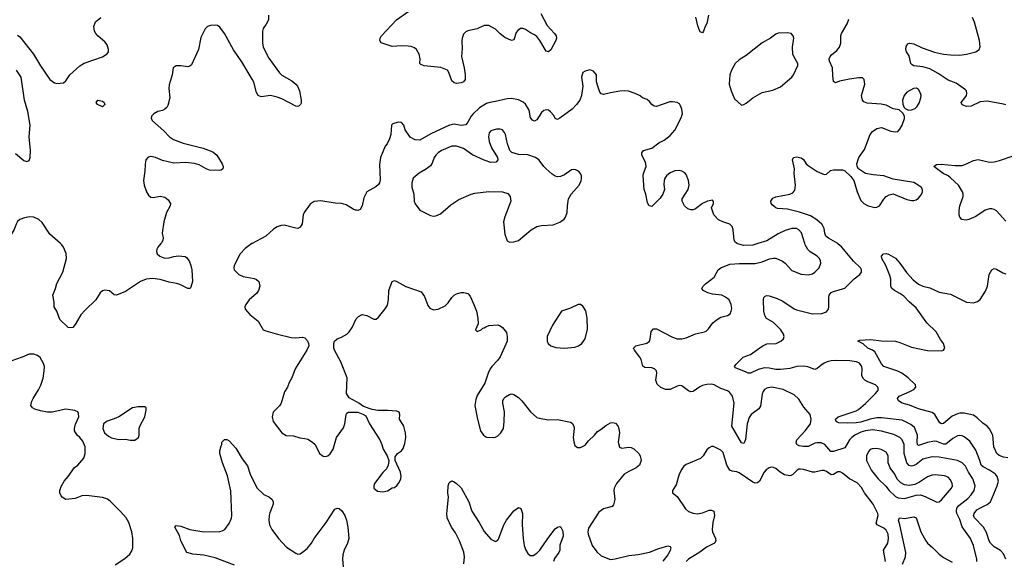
# Model space of a CAD drawing. Header units: inches. Extents: x 1834610 to 2027685, y 642842 to 774116.
# Tile 55 of 256: x 1877068 to 1885638, y 667241 to 671950. Entities that reach past the tile are written whole.
import ezdxf

# ---------------------------------------------------------------- set-up
doc = ezdxf.new("R2010")
doc.units = ezdxf.units.IN
doc.header["$MEASUREMENT"] = 0
for name, color, linetype in [('B8676', 7, 'Continuous'), ('B8677', 7, 'Continuous'), ('B8686', 7, 'Continuous'), ('B8687', 7, 'Continuous')]:
    doc.layers.add(name, color=color, linetype=linetype)

msp = doc.modelspace()

# ---------------------------------------------------------------- linework, layer by layer
at = {"layer": 'B8676', "color": 5}
for points, elevation in [([(1878296.3, 670000), (1878270.6, 669970), (1878261.6, 669950), (1878259.1, 669930), (1878264, 669910), (1878286.8, 669890), (1878330, 669874), (1878370, 669874.4), (1878410, 669888), (1878450, 669894), (1878507.1, 669887.1), (1878518.5, 669878.5), (1878542.8, 669850), (1878558.8, 669810), (1878566.8, 669770), (1878570.8, 669670), (1878558.8, 669621.2), (1878551, 669609), (1878530, 669609.4), (1878462.8, 669642.8), (1878432.7, 669652.7), (1878370, 669662.5), (1878290, 669687.8), (1878224.3, 669695.7), (1878170, 669688.6), (1878119.1, 669670), (1877990, 669582.4), (1877910, 669549.4), (1877890, 669554), (1877849.3, 669589.3), (1877810, 669594), (1877790, 669589.2), (1877768.8, 669571.2), (1877731.3, 669508.7), (1877638.9, 669421.1), (1877601.1, 669378.9), (1877550, 669294), (1877530, 669268.7), (1877510, 669265.2), (1877490, 669269.3), (1877418, 669338), (1877392, 669412), (1877369.3, 669450), (1877369.1, 669489.1), (1877357.2, 669550), (1877380.7, 669610), (1877390, 669651), (1877443.6, 669750), (1877474, 669870), (1877472.2, 669912.2), (1877449.8, 669969.8), (1877434.3, 669990), (1877422.8, 670000)], 440), ([(1879088.2, 670000), (1879030, 669956.3), (1878987.2, 669910), (1878934.9, 669810), (1878930.6, 669790), (1878934.8, 669770), (1878974.8, 669730), (1879012.1, 669712.1), (1879110, 669696.3), (1879130, 669687.3), (1879150.6, 669670), (1879159.3, 669630), (1879146.4, 669590), (1879130, 669564.5), (1879064.4, 669510), (1879034.9, 669470), (1879026.4, 669450), (1879030.6, 669430), (1879050, 669404), (1879070, 669382.8), (1879144.1, 669324.1), (1879186.8, 669250), (1879210, 669239.1), (1879312, 669210), (1879430, 669183), (1879470, 669178), (1879530, 669184), (1879550, 669178.8), (1879573.4, 669153.4), (1879582.8, 669130), (1879584, 669110), (1879567.7, 669070), (1879467, 668910), (1879435.8, 668830), (1879412.4, 668790), (1879399.5, 668750), (1879372.7, 668707.3), (1879344.4, 668610), (1879330, 668586), (1879274, 668530), (1879266, 668490), (1879273, 668450), (1879350, 668350.8), (1879388.5, 668328.5), (1879450, 668326), (1879507.6, 668307.6), (1879550, 668303.2), (1879575, 668295), (1879615.5, 668270), (1879639.1, 668250), (1879678, 668170), (1879708.1, 668148.1), (1879730, 668144.9), (1879750, 668150.7), (1879770, 668167.7), (1879796.2, 668210), (1879824.5, 668310), (1879886.2, 668393.8), (1879897.6, 668430), (1879909.1, 668510.9), (1879916.4, 668523.6), (1879930, 668531.3), (1880000, 668531)], 460), ([(1880000, 668620.2), (1879935.1, 668655.1), (1879912.7, 668692.7), (1879918, 668830), (1879863.7, 668970), (1879808.7, 669070), (1879802, 669090), (1879802, 669130), (1879808.7, 669150), (1879830, 669171.3), (1879870, 669186), (1879915.3, 669210), (1879935.3, 669230), (1879962, 669270), (1879996.5, 669343.5), (1880000, 669346.9)], 460), ([(1877898.3, 667201.7), (1877983.9, 667256.1), (1878025.6, 667294.4), (1878041.6, 667318.4), (1878053.6, 667350), (1878053.3, 667430), (1878044.7, 667490), (1878018.7, 667570), (1877994, 667610), (1877946.1, 667666.1), (1877856.3, 667756.3), (1877832.9, 667772.9), (1877790, 667786.9), (1877650, 667806), (1877610, 667801.1), (1877550, 667778.7), (1877470, 667769.4), (1877439, 667790), (1877430, 667802), (1877418, 667830), (1877418, 667850), (1877430, 667884.7), (1877456, 667930), (1877489.2, 667970), (1877544, 668050), (1877573.2, 668070), (1877625.2, 668130), (1877637.2, 668170), (1877637.2, 668230), (1877618, 668278), (1877591.7, 668311.7), (1877569.2, 668330), (1877545.2, 668370), (1877544, 668390), (1877552.9, 668427.1), (1877584, 668490), (1877580.4, 668520.4), (1877574, 668534), (1877546.6, 668546.6), (1877470, 668557.6), (1877350, 668531.8), (1877310, 668531.6), (1877250, 668541.6), (1877198.9, 668558.9), (1877179, 668570), (1877164, 668590), (1877172.9, 668627.1), (1877184, 668650), (1877232.9, 668727.1), (1877252.7, 668767.3), (1877271.1, 668828.9), (1877282.3, 668890), (1877282.6, 668930), (1877275.1, 668955.1), (1877247, 669007), (1877223.9, 669023.9), (1877190, 669036.9), (1877150, 669035.8), (1877090, 669009.6), (1876990, 668976.9)], 460), ([(1878937.4, 667197.4), (1878770, 667263.5), (1878670, 667285.3), (1878573.8, 667293.8), (1878522, 667310), (1878469.6, 667409.6), (1878458, 667458), (1878419, 667530), (1878430, 667544.7), (1878470, 667537.1), (1878548.8, 667508.8), (1878670, 667490.3), (1878810, 667493.1), (1878830, 667496.5), (1878854.5, 667510), (1878890, 667560.5), (1878911.5, 667608.5), (1878913.1, 667630), (1878905.5, 667845.5), (1878875.8, 667975.8), (1878832.3, 668090), (1878809.3, 668170), (1878810, 668194), (1878821.2, 668238.8), (1878828, 668250), (1878828, 668270), (1878850, 668294), (1878870, 668294), (1878890, 668282), (1878950, 668218), (1879005.1, 668125.1), (1879050, 668062.8), (1879075.3, 667990), (1879132.9, 667872.9), (1879193.4, 667813.4), (1879241, 667790), (1879266.8, 667770), (1879274, 667750), (1879273.4, 667730), (1879244.4, 667655.6), (1879238.9, 667630), (1879235.6, 667590), (1879242.3, 667550), (1879262.6, 667510), (1879321.5, 667430), (1879390, 667356), (1879470, 667303.8), (1879490, 667295.5), (1879510, 667298), (1879530, 667310.6), (1879570, 667344.9), (1879607.6, 667390), (1879631.6, 667430), (1879735.6, 667570), (1879810, 667686), (1879830, 667694.8), (1879850, 667690.8), (1879872.3, 667672.3), (1879898, 667630), (1879912.7, 667590), (1879924.4, 667530), (1879933, 667430), (1879920.5, 667390), (1879891.7, 667328.3), (1879881.3, 667290), (1879877, 667250), (1879883.8, 667183.8)], 440)]:
    msp.add_lwpolyline(points, dxfattribs=dict(at, elevation=elevation))
at = {"layer": 'B8676', "color": 5, "elevation": 460}
msp.add_lwpolyline([(1878098.6, 668578.6), (1878050, 668569.4), (1877930, 668492), (1877890, 668472), (1877828.2, 668451.8), (1877796, 668430), (1877790.7, 668390), (1877807.3, 668350), (1877842, 668322), (1877867.9, 668307.9), (1877930, 668294), (1877990, 668294.8), (1878030, 668286.8), (1878070, 668286), (1878102, 668310), (1878108.9, 668331.1), (1878109.1, 668389.1), (1878114, 668410), (1878157.2, 668490), (1878168.7, 668550), (1878168, 668570), (1878156.5, 668576.5)], close=True, dxfattribs=at)
at = {"layer": 'B8677', "color": 5}
for points, elevation in [([(1877050, 671816), (1877070, 671801), (1877188.2, 671650), (1877249.2, 671549.2), (1877330.5, 671430), (1877370, 671400.5), (1877390, 671395.5), (1877450, 671400.7), (1877470, 671417.3), (1877504, 671470), (1877590, 671549.2), (1877630, 671571), (1877790, 671625.3), (1877830, 671653.4), (1877839.7, 671670), (1877842, 671690), (1877828.2, 671730), (1877810, 671756.9), (1877750, 671806.6), (1877729.7, 671830), (1877717.7, 671850), (1877712.6, 671890), (1877728.4, 671931.6), (1877774.5, 671970)], 440), ([(1879233.4, 671990), (1879232.7, 671950), (1879214.4, 671910), (1879187.8, 671872.2), (1879180.3, 671850), (1879180.2, 671750), (1879188.1, 671710), (1879236.1, 671616.1), (1879328.2, 671488.2), (1879350, 671468.4), (1879437.3, 671417.3), (1879471, 671390), (1879486.8, 671370), (1879502.8, 671330), (1879518.8, 671250), (1879517.3, 671222.7), (1879511.3, 671210), (1879499.8, 671200.2), (1879490, 671194), (1879470, 671197.2), (1879350, 671259.5), (1879310, 671274.5), (1879250, 671289.3), (1879170, 671279.3), (1879144, 671290), (1879130, 671315.3), (1879104.9, 671404.9), (1879091.8, 671431.8), (1879002, 671582), (1878930, 671687.6), (1878851.2, 671830), (1878810, 671883.7), (1878790, 671898.4), (1878770, 671902.9), (1878730, 671900.7), (1878702.8, 671890), (1878682, 671870), (1878644.4, 671795.6), (1878623.6, 671690), (1878564.2, 671555.8), (1878550, 671544.5), (1878530, 671540.7), (1878470, 671549.7), (1878430.3, 671549.7), (1878404.9, 671530), (1878394.9, 671470), (1878370, 671382), (1878366.4, 671350), (1878373.8, 671270), (1878358.4, 671201.6), (1878350, 671186.6), (1878330, 671169.5), (1878310, 671159.6), (1878270, 671149.6), (1878234.8, 671130), (1878214.8, 671110), (1878210.8, 671090), (1878224, 671070), (1878322.8, 670982.8), (1878370.5, 670930), (1878405.7, 670905.7), (1878490, 670873.2), (1878666, 670830), (1878750, 670800.5), (1878784, 670770), (1878830, 670696), (1878838, 670670), (1878836.3, 670650), (1878822, 670638), (1878810, 670635.1), (1878719.6, 670639.6), (1878690, 670649.6), (1878630, 670685.4), (1878590, 670697.2), (1878510, 670705.1), (1878410, 670699.2), (1878310, 670723.1), (1878250, 670749.6), (1878210, 670757.6), (1878186, 670754), (1878167.2, 670730), (1878159.6, 670690), (1878158.2, 670630), (1878146.9, 670550), (1878150.3, 670510), (1878170.3, 670450.3), (1878190, 670422), (1878210, 670405.5), (1878230, 670401.6), (1878290, 670412.2), (1878330, 670403.8), (1878361.3, 670381.3), (1878380.5, 670350), (1878378.4, 670330), (1878346.7, 670270), (1878322.4, 670190), (1878308.2, 670090), (1878316.3, 670050), (1878314, 670030), (1878304.9, 670010), (1878296.3, 670000)], 440), ([(1877030, 670784.9), (1877104.5, 670724.5), (1877130, 670716), (1877150, 670722.8), (1877158, 670750), (1877160.7, 670810), (1877151.6, 670930), (1877157.6, 671030), (1877138.3, 671150), (1877109.7, 671250), (1877079.5, 671450), (1877040.7, 671510)], 440), ([(1880000, 670290.7), (1879990, 670292), (1879970, 670299.5), (1879910, 670337.6), (1879870, 670349.7), (1879812.7, 670352.7), (1879688.2, 670371.8), (1879630, 670365.2), (1879597.5, 670342.5), (1879544, 670270), (1879536.3, 670250), (1879528, 670172), (1879510, 670144), (1879490, 670132.7), (1879470, 670134.5), (1879370, 670158.9), (1879343.4, 670156.6), (1879310, 670145.6), (1879275.8, 670124.2), (1879210, 670064.5), (1879090, 670001.3), (1879088.2, 670000)], 460), ([(1877422.8, 670000), (1877330, 670080.5), (1877262.4, 670182.4), (1877234, 670210), (1877190, 670229.7), (1877152.5, 670232.5), (1877110, 670225.6), (1877070, 670208.8), (1877050, 670191.6), (1877037.6, 670170), (1877018.6, 670121.4), (1876975.9, 670050), (1876951.4, 670000)], 440)]:
    msp.add_lwpolyline(points, dxfattribs=dict(at, elevation=elevation))
at = {"layer": 'B8677', "color": 5, "elevation": 420}
msp.add_lwpolyline([(1877790, 671189.8), (1877746, 671210), (1877734.5, 671230), (1877749.4, 671250), (1877790, 671241.6), (1877803, 671230), (1877810.3, 671210)], close=True, dxfattribs=at)
at = {"layer": 'B8686', "color": 5}
for points, elevation in [([(1885398.7, 667230), (1885398, 667250), (1885370.8, 667370), (1885342.5, 667430), (1885270, 667533.5), (1885250, 667595.4), (1885224.3, 667650), (1885221.6, 667670), (1885225.8, 667694.2), (1885241.3, 667718.7), (1885321.7, 667778.3), (1885350, 667811.3), (1885374.6, 667850), (1885384.4, 667890), (1885365.6, 667950), (1885327.6, 668007.5), (1885300.6, 668060.6), (1885269.9, 668089.9), (1885230, 668111.7), (1885070, 668139.6), (1885010, 668142.3), (1884930, 668120.5), (1884870, 668076.1), (1884850, 668066.5), (1884830, 668062), (1884810, 668067.7), (1884790, 668091.2), (1884767, 668170), (1884767.8, 668250), (1884750, 668290.9), (1884729.3, 668309.3), (1884676.7, 668336.7), (1884570, 668365.4), (1884490, 668377.1), (1884430, 668369.9), (1884390, 668356.5), (1884338.3, 668330), (1884310, 668309.8), (1884290.6, 668289.4), (1884250, 668222), (1884150, 668187.6), (1884129.2, 668189.2), (1884075.6, 668250), (1884043.4, 668263.4), (1884010, 668265.2), (1883990, 668260.6), (1883930, 668232.9), (1883890, 668231.9), (1883850, 668237.4), (1883831.1, 668251.1), (1883826, 668270), (1883830.9, 668290), (1883906, 668370), (1883949.8, 668430), (1883957.6, 668470), (1883948.4, 668510), (1883894.6, 668574.6), (1883850, 668644), (1883810, 668683.1), (1883712, 668730), (1883630, 668747.6), (1883610, 668748.6), (1883570, 668740.5), (1883551.3, 668728.7), (1883538, 668710), (1883531.3, 668688.7), (1883517, 668583), (1883500.2, 668559.8), (1883433.5, 668510), (1883416.2, 668483.8), (1883399.5, 668430), (1883386.7, 668293.3), (1883370, 668259.5), (1883350, 668264.5), (1883265.1, 668410), (1883286.8, 668610), (1883272.8, 668670), (1883245.6, 668705.6), (1883230, 668715.8), (1883170, 668736.5), (1883111.6, 668770), (1883090, 668774.6), (1883050, 668772.4), (1883010, 668762.5), (1882987.8, 668752.2), (1882930, 668711.2), (1882910, 668709.7), (1882890, 668718), (1882830, 668759.7), (1882810, 668763), (1882790, 668758), (1882730, 668728), (1882689.8, 668729.8), (1882647.5, 668747.5), (1882616.4, 668776.4), (1882606, 668810), (1882614.3, 668870), (1882609.6, 668890), (1882592, 668910), (1882570, 668917.4), (1882510, 668919.7), (1882491.3, 668931.3), (1882476, 668990), (1882466.2, 669010), (1882419.6, 669070), (1882409.4, 669090), (1882431.3, 669108.7), (1882527.2, 669132.8), (1882549.6, 669150), (1882556.9, 669170), (1882565.7, 669234.3), (1882584, 669256), (1882610, 669257.6), (1882750, 669183.6), (1882790, 669170.3), (1882830, 669168.9), (1882870, 669180.3), (1882950, 669214.6), (1883029.7, 669230.3), (1883043, 669237), (1883062.8, 669257.2), (1883100.5, 669310), (1883130, 669334), (1883170, 669357.6), (1883230, 669373), (1883251, 669389), (1883261.6, 669410), (1883265.8, 669434.2), (1883261.3, 669470), (1883242.4, 669510), (1883210, 669534.5), (1883179.3, 669550), (1883099.3, 669559.3), (1883057.2, 669570), (1883017.2, 669590), (1883005.2, 669610), (1883016, 669630), (1883036, 669650), (1883113.9, 669706.1), (1883148.8, 669771.2), (1883170, 669788.5), (1883250, 669819.6), (1883333.9, 669826.1), (1883470, 669825.7), (1883530, 669842), (1883593.3, 669866.7), (1883630, 669873.1), (1883648.3, 669871.7), (1883706.9, 669846.9), (1883729.3, 669829.3), (1883790, 669766), (1883870, 669734.6), (1883930, 669727.4), (1883970, 669737.6), (1883990, 669750.5), (1884027, 669790), (1884040.7, 669830), (1884039.6, 669850), (1884029.6, 669870), (1884009.6, 669890), (1883949.1, 669929.1), (1883928.4, 669948.4), (1883903.5, 669990), (1883900.6, 670000)], 460), ([(1885651.8, 667250), (1885630, 667298.7), (1885605.5, 667325.5), (1885550, 667358.6), (1885516.5, 667390), (1885505.2, 667410), (1885482.1, 667482.1), (1885457.4, 667530), (1885377.6, 667610), (1885370.8, 667630), (1885374.6, 667650), (1885399.7, 667680.3), (1885430, 667699.4), (1885490, 667725.8), (1885518, 667750), (1885577.2, 667890), (1885586.6, 667930), (1885576.8, 667970), (1885560.4, 667990), (1885510, 668026.6), (1885453.8, 668053.8), (1885436.4, 668070), (1885426.4, 668110), (1885390, 668200.5), (1885338.6, 668278.6), (1885290, 668316.8), (1885270, 668326.2), (1885250, 668328.6), (1885230, 668323.9), (1885190, 668302.8), (1885130, 668254), (1885110, 668252.1), (1885050, 668276.8), (1885030, 668278), (1884970, 668267.9), (1884890, 668242.2), (1884883.5, 668250), (1884880.6, 668270), (1884883.2, 668330), (1884857.6, 668397.6), (1884825.1, 668425.1), (1884750, 668461.4), (1884570, 668481.7), (1884530, 668481.2), (1884470, 668471.3), (1884390, 668445.1), (1884350, 668439.7), (1884276.4, 668436.4), (1884198.7, 668438.7), (1884183.1, 668443.1), (1884175.1, 668450), (1884169.6, 668470), (1884192, 668490), (1884350, 668542.3), (1884370, 668554.2), (1884430, 668606.9), (1884512.9, 668690), (1884532.3, 668710), (1884543, 668730), (1884536.9, 668750), (1884515.6, 668770), (1884450, 668794.6), (1884423.5, 668810), (1884410, 668823.5), (1884399, 668850), (1884401.8, 668910), (1884397.2, 668930), (1884377.1, 668957.1), (1884350.6, 668970.6), (1884290, 668978.7), (1884170, 668981.4), (1884130, 668977.5), (1884096.3, 668970), (1884070, 668958.2), (1884040.8, 668939.2), (1884010, 668911.2), (1883990, 668902.6), (1883926.9, 668926.9), (1883892.6, 668932.6), (1883831.7, 668928.3), (1883770, 668911.6), (1883690, 668902.9), (1883650, 668903.9), (1883590, 668915.7), (1883550, 668917.2), (1883496.5, 668903.5), (1883430, 668872.3), (1883410, 668872.3), (1883390, 668879.5), (1883298, 668918), (1883289, 668929), (1883303.7, 668950), (1883363.7, 669010), (1883430, 669032.3), (1883530, 669107.4), (1883570, 669125.3), (1883653.2, 669130), (1883694, 669150), (1883715.1, 669170), (1883721.1, 669190), (1883717.3, 669210), (1883692, 669250), (1883630, 669311.2), (1883568.4, 669348.4), (1883552.8, 669372.8), (1883545.4, 669410), (1883542, 669510), (1883546, 669530), (1883558, 669542), (1883570, 669547.3), (1883590, 669545.5), (1883662, 669522), (1883710, 669497.1), (1883810, 669430.4), (1883830, 669422.6), (1883970, 669388.5), (1884050, 669390.5), (1884090, 669404), (1884107, 669430), (1884111.3, 669450), (1884109.7, 669530), (1884114.7, 669550), (1884130, 669572.4), (1884150, 669583.1), (1884249.7, 669610.3), (1884330, 669693.7), (1884379.5, 669730), (1884394, 669750), (1884395.1, 669770), (1884386, 669790), (1884326, 669846), (1884224.8, 669970), (1884190, 669998.8), (1884187.9, 670000)], 440), ([(1883492.3, 670000), (1883450, 669986.3), (1883370, 669982), (1883316.4, 669996.4), (1883311.9, 670000)], 460), ([(1885670, 668133.7), (1885630, 668139.7), (1885593, 668153), (1885573.6, 668170), (1885548.1, 668230), (1885536.8, 668330), (1885510, 668387.6), (1885489.8, 668409.8), (1885450, 668435.8), (1885401.8, 668481.8), (1885370, 668504.7), (1885290, 668521.2), (1885250, 668521.8), (1885230, 668517.2), (1885183.9, 668496.1), (1885110, 668434), (1885090, 668428.5), (1885077.4, 668437.4), (1885034.8, 668510), (1885010, 668528.6), (1884890, 668560.3), (1884811.5, 668591.5), (1884749, 668609), (1884716, 668630), (1884707.3, 668650), (1884722, 668670), (1884817, 668710), (1884851.2, 668730), (1884867.8, 668750), (1884865.6, 668770), (1884800.5, 668830), (1884745.1, 668870), (1884710, 668888.2), (1884589, 668929), (1884570, 668953.6), (1884510, 669056.1), (1884490, 669070.9), (1884449.7, 669090), (1884410, 669125.6), (1884362, 669150), (1884382, 669158), (1884474.5, 669165.5), (1884570, 669153.2), (1884690, 669148.4), (1884730, 669137.7), (1884830, 669097.5), (1884970, 669068), (1885093.1, 669066.9), (1885109.6, 669070.4), (1885119.6, 669090), (1885108.3, 669130), (1885083, 669163), (1885043.9, 669230), (1884963.1, 669310), (1884870, 669441.5), (1884813.7, 669490), (1884762.6, 669542.6), (1884730, 669565.6), (1884682.7, 669590), (1884658, 669610), (1884651.8, 669630), (1884649.7, 669690), (1884642.3, 669722.2), (1884607.8, 669807.8), (1884572.7, 669870), (1884569.4, 669890.6), (1884588, 669910), (1884610, 669914), (1884630, 669907.3), (1884690, 669873), (1884730, 669830.4), (1884787.4, 669747.4), (1884844.4, 669684.4), (1884890, 669646.5), (1884930, 669628.1), (1884990, 669613.4), (1885070, 669575.8), (1885170, 669559.6), (1885310, 669490.3), (1885370, 669484.6), (1885404.4, 669495.6), (1885427.6, 669512.4), (1885473.8, 669586.2), (1885491.7, 669630), (1885505.1, 669730), (1885530, 669770.8), (1885550, 669782), (1885570, 669777.1), (1885624.8, 669744.8), (1885650, 669737.1)], 420), ([(1880000, 669346.9), (1880016.5, 669363.5), (1880042, 669378), (1880050, 669381), (1880090, 669374.8), (1880150, 669342), (1880170, 669342), (1880190, 669358), (1880250, 669431), (1880270, 669464.7), (1880276.9, 669510), (1880280.5, 669590), (1880309.6, 669670.4), (1880323.2, 669676.8), (1880330, 669678.8), (1880350.5, 669670.5), (1880430, 669624.9), (1880561, 669581), (1880590, 669538), (1880619.3, 669459.3), (1880638, 669438), (1880670, 669424), (1880710, 669428), (1880770, 669458), (1880796, 669484), (1880830, 669530.7), (1880850, 669550.7), (1880870, 669562.8), (1880910, 669574.8), (1880934.4, 669574.4), (1880970, 669564.7), (1880990, 669542), (1881022, 669470), (1881042.8, 669410), (1881056, 669350), (1881058, 669302), (1881034, 669250), (1881050, 669234), (1881086, 669250), (1881098, 669262), (1881110, 669264.7), (1881124, 669276), (1881150, 669286), (1881231.1, 669291.1), (1881250, 669284.7), (1881271.3, 669270), (1881304.9, 669224.9), (1881311.8, 669191.8), (1881311.4, 669150), (1881250, 669012.3), (1881230, 668983.6), (1881177, 668930), (1881163.1, 668910), (1881144.2, 668870), (1881115.1, 668784.9), (1881050, 668677.2), (1881038.3, 668641.7), (1881030.4, 668590), (1881052.2, 668470), (1881078, 668370), (1881104, 668330), (1881130, 668314), (1881190, 668310.7), (1881210, 668314), (1881230, 668324), (1881256, 668350), (1881278.4, 668390), (1881286, 668450), (1881286.8, 668533.2), (1881272.3, 668610), (1881273.2, 668630), (1881282, 668650), (1881296.5, 668663.5), (1881330, 668684.7), (1881350, 668691), (1881370, 668686), (1881410, 668658.8), (1881438, 668630), (1881513.7, 668533.7), (1881570, 668486), (1881590, 668478.4), (1881670, 668463.8), (1881750, 668466.4), (1881863.4, 668443.4), (1881876.1, 668436.1), (1881890.4, 668410.4), (1881893.4, 668390), (1881884, 668310), (1881890, 668274), (1881900.7, 668240.7), (1881924, 668224), (1881950, 668224), (1881990, 668242.8), (1882018.3, 668281.7), (1882072.3, 668330), (1882098, 668362), (1882130, 668382), (1882170, 668416.3), (1882210, 668438.8), (1882230, 668441), (1882254.4, 668434.4), (1882273.7, 668413.7), (1882284, 668390), (1882288, 668350), (1882278.4, 668270), (1882290, 668226.8), (1882310, 668216.3), (1882370, 668226), (1882390, 668223), (1882412.3, 668212.3), (1882458, 668170), (1882468, 668150), (1882476.3, 668110), (1882461.6, 668070), (1882434.9, 668045.1), (1882370, 668015.6), (1882330, 667991), (1882261.7, 667910), (1882242.6, 667870), (1882240.3, 667850), (1882248.7, 667770), (1882237.2, 667722.8), (1882226, 667710), (1882150, 667688.2), (1882110, 667660.5), (1882019.7, 667520.3), (1882012.6, 667490), (1882016.5, 667470), (1882051.5, 667370), (1882090, 667315.3), (1882130, 667278.7), (1882209.1, 667249.1), (1882250, 667252.6), (1882370, 667281.8), (1882450, 667290.2), (1882550, 667311.1), (1882630, 667344), (1882710, 667368), (1882730, 667361), (1882734.4, 667350), (1882730, 667326.6), (1882710.2, 667290), (1882666.9, 667233.1)], 460), ([(1880000, 668531), (1880010, 668531), (1880055.3, 668515.3), (1880079.8, 668499.8), (1880113, 668430), (1880201.3, 668290), (1880219.5, 668250), (1880230.7, 668210), (1880266, 668150), (1880282, 668110), (1880276, 668070), (1880261.4, 668038.6), (1880230, 668005.2), (1880157.3, 667910), (1880151, 667890), (1880151.3, 667870), (1880183.5, 667843.5), (1880230, 667838.8), (1880270, 667846.8), (1880310, 667871), (1880330, 667876), (1880350, 667891.3), (1880370, 667918), (1880385.2, 667950), (1880389, 667970), (1880381.2, 668010), (1880335.3, 668110), (1880336.4, 668143.6), (1880355.3, 668170), (1880390, 668194.8), (1880404.4, 668215.6), (1880421, 668259), (1880429.6, 668310), (1880426.6, 668350), (1880411.1, 668410), (1880373, 668470), (1880376.3, 668510), (1880371.2, 668530), (1880350, 668540.7), (1880270, 668546), (1880185.4, 668545.4), (1880134.8, 668554.8), (1880060.9, 668580.9), (1880019, 668610), (1880000, 668620.2)], 460), ([(1884603.1, 667230), (1884587.4, 667330), (1884624.2, 667390), (1884629.8, 667430.2), (1884625.9, 667470), (1884610, 667502.8), (1884590, 667522), (1884531.5, 667550), (1884523.9, 667563.9), (1884539.6, 667630), (1884537.8, 667650), (1884498, 667730), (1884419.8, 667830), (1884395.7, 667875.7), (1884356.5, 667916.5), (1884290, 667949.8), (1884230, 667999.8), (1884210, 668010.8), (1884190, 668012.5), (1884150, 667989.7), (1884130, 667986), (1884090, 668015.4), (1884070, 668024.2), (1884050, 668024.5), (1883990, 668007.4), (1883970, 668007.3), (1883890, 668032.1), (1883864.2, 668035.8), (1883850, 668034.3), (1883834.4, 668025.6), (1883794.8, 667985.2), (1883770, 667977.1), (1883726.2, 667986.2), (1883688.2, 668008.2), (1883650, 668041.1), (1883630, 668049.7), (1883610, 668051.5), (1883590, 668046.6), (1883565.3, 668030), (1883546.5, 668010), (1883506.7, 667930), (1883490, 667914.7), (1883470, 667912.2), (1883450, 667920.8), (1883330, 668003.4), (1883310, 668011.6), (1883270, 668016.8), (1883250, 668027.1), (1883224.2, 668070), (1883190, 668179.3), (1883170, 668199.5), (1883107.3, 668232.7), (1883090, 668233.2), (1883070, 668222), (1883050, 668202), (1883017.1, 668150), (1882992.4, 668127.6), (1882870, 668076.4), (1882850, 668061.6), (1882830, 668036.2), (1882807.7, 667990), (1882780.6, 667899.4), (1882750.8, 667850), (1882751.3, 667830), (1882790, 667797.3), (1882862, 667690), (1882890, 667665.3), (1882930.3, 667650.3), (1882966.8, 667646.8), (1883010, 667654.7), (1883070, 667676.5), (1883090, 667678.7), (1883110.3, 667670.3), (1883115.2, 667630), (1883101.6, 667570), (1883094.7, 667510), (1883096.9, 667490), (1883124.7, 667430), (1883127.2, 667410), (1883115.5, 667390), (1883044.6, 667355.4), (1882988.6, 667311.4), (1882890, 667251.1), (1882870, 667229.4)], 480), ([(1880934.8, 667210), (1880940.3, 667270), (1880932.9, 667312.9), (1880896.8, 667410), (1880860.1, 667480.1), (1880825.6, 667530), (1880789.4, 667610.6), (1880786.6, 667650), (1880801.2, 667790), (1880793.2, 667830), (1880797.2, 667890), (1880805.6, 667914.4), (1880814.6, 667925.4), (1880830, 667932), (1880850, 667924.7), (1880870, 667911), (1880910, 667871.3), (1880976.9, 667750), (1881002, 667670), (1881067.9, 667570), (1881110, 667490.4), (1881170, 667426), (1881210, 667404), (1881226.8, 667413.2), (1881234.9, 667425.1), (1881280.9, 667550), (1881303.7, 667590), (1881370, 667670.6), (1881390, 667687.3), (1881410, 667701), (1881430, 667691.3), (1881443, 667650), (1881442.6, 667550), (1881450.3, 667430.3), (1881459.5, 667370), (1881470, 667336), (1881490, 667298.8), (1881510, 667283), (1881536.3, 667283.7), (1881570, 667303), (1881596.2, 667330), (1881664.2, 667430), (1881730, 667514), (1881750, 667531), (1881770, 667536), (1881778, 667530), (1881795.2, 667495.2), (1881797.1, 667450), (1881768.1, 667371.9), (1881768.4, 667330), (1881762, 667310), (1881724.1, 667255.9), (1881713.4, 667230)], 440), ([(1884752.9, 667207.1), (1884777.8, 667270), (1884780.5, 667310), (1884729.9, 667549.9), (1884716.9, 667590), (1884725.2, 667610), (1884770, 667605.2), (1884850, 667620.8), (1884870, 667610.3), (1884912.3, 667490), (1884955.2, 667410), (1884970, 667389.2), (1885016.5, 667350), (1885070, 667294), (1885110, 667263.9), (1885185.4, 667225.4)], 460)]:
    msp.add_lwpolyline(points, dxfattribs=dict(at, elevation=elevation))
at = {"layer": 'B8686', "color": 5, "elevation": 480}
for points in [[(1881930, 669469), (1881863.1, 669436.9), (1881784, 669410), (1881706.7, 669290), (1881659.1, 669190), (1881658.8, 669150), (1881666.8, 669130), (1881691.3, 669110), (1881735.2, 669095.2), (1881810, 669088.2), (1881901.2, 669098.8), (1881931.5, 669108.5), (1881961.2, 669130), (1881990, 669171.3), (1882010, 669254), (1882007, 669350), (1881994.2, 669414.2), (1881970, 669455.3), (1881950, 669468.7)], [(1884530, 668214.6), (1884487.6, 668212.4), (1884470, 668204.7), (1884455.3, 668190), (1884437.4, 668150), (1884439, 668110), (1884481.9, 668021.8), (1884538.9, 667950), (1884606.3, 667886.3), (1884634.9, 667850), (1884690, 667796.9), (1884715.2, 667784.8), (1884770, 667778.3), (1884870, 667808.9), (1884910, 667810.3), (1884950, 667796.1), (1885050, 667747.7), (1885070, 667750.7), (1885090, 667768), (1885179.8, 667870), (1885186, 667890), (1885185.7, 667910), (1885170, 667942.9), (1885150, 667966), (1885117.8, 667977.8), (1885035.9, 667984.1), (1885010, 667982), (1884970, 667968.5), (1884899.8, 667920.2), (1884859.4, 667900.6), (1884810, 667891.1), (1884770, 667898.3), (1884737.1, 667917.1), (1884706.3, 667946.3), (1884685.7, 667990), (1884645, 668045), (1884628.5, 668090), (1884626.9, 668150), (1884610, 668181.6), (1884565.2, 668205.2)]]:
    msp.add_lwpolyline(points, close=True, dxfattribs=at)
at = {"layer": 'B8687', "color": 5}
for points, elevation in [([(1881605, 672005), (1881660, 671900), (1881722.4, 671830), (1881736.4, 671810), (1881740.5, 671790), (1881734.9, 671770), (1881690, 671689), (1881670, 671669.2), (1881650, 671677.2), (1881596.3, 671770), (1881570, 671803.6), (1881550, 671819.7), (1881514.9, 671834.9), (1881470, 671865.6), (1881450, 671873.3), (1881426, 671874), (1881402.5, 671857.5), (1881390, 671838), (1881370, 671775.3), (1881350, 671769.4), (1881290, 671795.1), (1881250, 671826.3), (1881208.4, 671868.4), (1881150, 671900.5), (1881110, 671899.6), (1881050, 671869.6), (1880970, 671852), (1880950, 671843.7), (1880930, 671824), (1880919.3, 671790), (1880917.5, 671762.5), (1880919.2, 671699.2), (1880912.9, 671630), (1880937.4, 671530), (1880946, 671470), (1880944, 671430), (1880930.4, 671409.6), (1880910, 671400.9), (1880870, 671393.2), (1880850, 671399), (1880830, 671419), (1880804.5, 671490), (1880791.2, 671511.2), (1880732.8, 671532.8), (1880587.9, 671547.9), (1880558.6, 671558.6), (1880549.4, 671570), (1880554, 671610), (1880545.1, 671650), (1880522, 671690), (1880504.2, 671704.2), (1880475.8, 671715.8), (1880450, 671719.7), (1880390, 671722), (1880310, 671717), (1880215.3, 671750), (1880204, 671770), (1880206, 671790), (1880216, 671810), (1880347, 671950), (1880455.8, 672024.2)], 440), ([(1883064.4, 671990), (1883050, 671918), (1883034, 671890), (1883021, 671850), (1883010, 671835.3), (1882990, 671844), (1882987, 671850), (1882970, 671898), (1882952.1, 671972.1)], 440), ([(1884187.9, 670000), (1884106.5, 670046.5), (1884085.4, 670065.4), (1884075.1, 670090), (1884068.9, 670130), (1884061.1, 670150), (1884048.7, 670170), (1884007.3, 670207.3), (1883950, 670240.2), (1883854.7, 670274.7), (1883750, 670299.3), (1883665.2, 670305.2), (1883649.2, 670310), (1883616.9, 670336.9), (1883609.4, 670350), (1883606.6, 670370), (1883623.3, 670396.7), (1883650, 670406.4), (1883770, 670430.4), (1883797.3, 670442.8), (1883815.1, 670464.9), (1883819.7, 670510), (1883809.7, 670610.3), (1883811.7, 670651.7), (1883795.1, 670730), (1883804, 670750), (1883830, 670755.5), (1883870, 670748), (1883891.4, 670731.4), (1883914.9, 670694.9), (1883930, 670680.5), (1884010, 670627.7), (1884070, 670601), (1884090, 670606), (1884124.4, 670635.6), (1884150, 670643), (1884230, 670642), (1884250, 670634.8), (1884303.1, 670583.1), (1884328.7, 670548.7), (1884358.4, 670450), (1884390, 670374.8), (1884414, 670350), (1884452.3, 670327.7), (1884510, 670313.4), (1884530, 670316.3), (1884551.3, 670328.7), (1884590, 670387.3), (1884611.2, 670408.8), (1884634.9, 670425.1), (1884670, 670433), (1884790, 670384.4), (1884830, 670374.9), (1884850, 670374.9), (1884870, 670381.6), (1884890, 670395.5), (1884915.2, 670424.8), (1884925.1, 670450), (1884925.1, 670470), (1884914, 670490), (1884889.5, 670510), (1884850, 670530.9), (1884670, 670561.3), (1884590, 670589.6), (1884497.7, 670597.7), (1884430, 670609.4), (1884369.6, 670649.6), (1884356, 670670), (1884355.5, 670695.5), (1884371.5, 670748.5), (1884421.7, 670818.3), (1884471.3, 670948.7), (1884490, 670976.3), (1884530, 671003.8), (1884570, 671010.4), (1884650, 670980.5), (1884690, 670974), (1884710, 670976), (1884730, 670996), (1884749.4, 671030), (1884769, 671090), (1884768.7, 671110), (1884754.6, 671134.6), (1884724, 671164), (1884670, 671175.1), (1884610, 671206), (1884565.1, 671214.9), (1884443.3, 671223.3), (1884415.6, 671235.6), (1884402.7, 671250), (1884396.6, 671276.6), (1884396.2, 671290), (1884422.9, 671390), (1884417.2, 671430), (1884403.2, 671443.2), (1884370, 671445.1), (1884290, 671432.9), (1884204.8, 671415.2), (1884170, 671400.9), (1884152.3, 671412.3), (1884144.4, 671464.4), (1884143.6, 671530), (1884117, 671590), (1884114, 671610), (1884122, 671630), (1884134.9, 671645.1), (1884179.5, 671680.5), (1884203.6, 671710), (1884214.2, 671745.8), (1884215.4, 671810), (1884221.1, 671830), (1884270, 671914), (1884284.7, 671955.3)], 440), ([(1885650, 671208.2), (1885630, 671214.7), (1885490, 671240.4), (1885426.6, 671233.4), (1885350, 671196.4), (1885310, 671195.1), (1885270, 671208), (1885262, 671230), (1885295.1, 671270), (1885307.8, 671290), (1885312.5, 671307.5), (1885307.6, 671330), (1885299.5, 671339.5), (1885217.7, 671397.7), (1885150, 671424), (1885061.7, 671481.7), (1884990, 671520.7), (1884930, 671538.2), (1884850, 671549.7), (1884836.9, 671556.9), (1884825.1, 671570), (1884810, 671635.3), (1884786, 671670), (1884781.2, 671690), (1884782.7, 671717.3), (1884799, 671741), (1884813.6, 671746.4), (1884850, 671740.5), (1884923.7, 671703.7), (1885030, 671667), (1885110, 671650.3), (1885170, 671644.6), (1885250, 671641.3), (1885310, 671648.5), (1885390, 671670.6), (1885419.3, 671690), (1885427.3, 671712.7), (1885422.6, 671770), (1885378.9, 671930), (1885360.4, 671970)], 420), ([(1883311.9, 670000), (1883299.5, 670010), (1883288, 670030), (1883279.3, 670119.3), (1883269.5, 670150), (1883249.7, 670169.7), (1883188.6, 670188.6), (1883150, 670207.6), (1883109.4, 670250), (1883088.7, 670310), (1883108, 670350), (1883107.3, 670367.3), (1883098, 670378), (1883054, 670370), (1883010, 670348.7), (1882950, 670304), (1882930, 670294), (1882910, 670294), (1882883.7, 670303.7), (1882855.3, 670330), (1882835.3, 670370), (1882835.3, 670390), (1882886, 670470), (1882895.1, 670510), (1882889.4, 670550), (1882870, 670602), (1882857.2, 670617.2), (1882831.4, 670631.4), (1882810, 670636.2), (1882770, 670633), (1882730, 670616.3), (1882697.1, 670590), (1882683.7, 670570), (1882677, 670550), (1882674.2, 670514.2), (1882679.1, 670470), (1882666.8, 670430), (1882643.4, 670396.6), (1882570, 670324), (1882548, 670330), (1882533.6, 670353.6), (1882519.3, 670430), (1882504.5, 670470), (1882494.5, 670590), (1882498, 670610), (1882521.2, 670670), (1882516, 670710), (1882483.7, 670770), (1882483.7, 670790), (1882499, 670810), (1882570, 670830.5), (1882630, 670876.3), (1882678.3, 670901.7), (1882730, 670940.7), (1882770, 670986.8), (1882822.9, 671090), (1882835.6, 671130), (1882831.3, 671171.3), (1882820.1, 671200.1), (1882810, 671216), (1882790, 671229.4), (1882750, 671235.6), (1882726.6, 671233.4), (1882610, 671194.5), (1882590, 671198), (1882569, 671210), (1882550, 671238), (1882530, 671255.3), (1882490, 671269), (1882467.2, 671287.2), (1882426.2, 671306.2), (1882366.5, 671326.5), (1882330, 671331.8), (1882292.1, 671327.9), (1882210, 671314), (1882150, 671297.2), (1882140.2, 671300.2), (1882130, 671304), (1882118.6, 671318.6), (1882099, 671370), (1882089, 671410), (1882088.7, 671470), (1882062, 671502), (1882030, 671512.7), (1881990, 671502), (1881970.9, 671489.1), (1881962.8, 671470), (1881958.8, 671450), (1881970.9, 671370.9), (1881957.1, 671290), (1881942, 671250), (1881913.4, 671210), (1881876.3, 671170), (1881770, 671091.8), (1881750, 671082), (1881730, 671089.3), (1881715.8, 671115.8), (1881688.5, 671148.4), (1881670, 671162.9), (1881650, 671166), (1881630, 671159.7), (1881610, 671141.6), (1881570, 671078.4), (1881550, 671067.6), (1881530, 671074.5), (1881515.2, 671095.2), (1881501.1, 671161.1), (1881470, 671215.1), (1881450, 671232.6), (1881410, 671252.6), (1881350, 671264.4), (1881310, 671261), (1881210, 671236.8), (1881161, 671230), (1881130, 671219.7), (1881070, 671181), (1881012.2, 671127.8), (1880998, 671110), (1880970, 671056.2), (1880950, 671033.3), (1880911.5, 671028.5), (1880850, 671039.8), (1880810, 671031.8), (1880645.5, 670954.5), (1880550, 670901.1), (1880510, 670903.6), (1880466.3, 670926.3), (1880423.7, 670990), (1880411.5, 671031.5), (1880390, 671053.2), (1880362, 671058), (1880316.9, 671043.1), (1880304.7, 671030), (1880298.8, 670950), (1880287.1, 670912.9), (1880266, 670870), (1880250, 670848.7), (1880208.2, 670750), (1880198.9, 670690), (1880204.9, 670555.1), (1880199.3, 670530), (1880190, 670513.2), (1880166.6, 670493.4), (1880088.2, 670450), (1880062.4, 670397.6), (1880050, 670329), (1880030, 670297.2), (1880010, 670289.3), (1880000, 670290.7)], 460), ([(1885650, 670195.1), (1885570, 670284.2), (1885550, 670297.7), (1885530, 670303.5), (1885510, 670303.1), (1885472.7, 670290), (1885390, 670236.4), (1885330, 670211.1), (1885305.3, 670205.3), (1885269.2, 670210), (1885249.6, 670230), (1885244.2, 670250), (1885243.8, 670283.8), (1885251.5, 670330), (1885279.5, 670410), (1885280.7, 670430), (1885274, 670450), (1885238.2, 670510), (1885170, 670573.7), (1885149.2, 670589.2), (1885106.3, 670610), (1885024, 670670), (1885048, 670690), (1885087.5, 670692.5), (1885210, 670678.9), (1885270, 670681.5), (1885310, 670693.4), (1885370, 670724.4), (1885410, 670732.4), (1885510, 670710.3), (1885550, 670711.7), (1885596.6, 670723.4), (1885716.1, 670763.9)], 420), ([(1883900.6, 670000), (1883873.7, 670093.7), (1883850, 670121.1), (1883830, 670130.9), (1883790, 670131), (1883730, 670115), (1883670, 670085.7), (1883570, 670025.1), (1883492.3, 670000)], 460)]:
    msp.add_lwpolyline(points, dxfattribs=dict(at, elevation=elevation))
for points, elevation in [([(1883750, 671836.2), (1883670, 671831.6), (1883650, 671823.7), (1883602, 671790), (1883530.3, 671749.7), (1883390, 671637.6), (1883330, 671600.7), (1883295.5, 671570), (1883264.9, 671510), (1883250.4, 671470), (1883244.6, 671390), (1883260.3, 671330), (1883290, 671261), (1883350, 671206), (1883370, 671210.8), (1883390, 671222.8), (1883450, 671270.5), (1883530, 671317), (1883623.8, 671336.2), (1883690, 671366), (1883787.8, 671450), (1883802, 671470), (1883840.7, 671550), (1883840.7, 671570), (1883804.7, 671630), (1883797.4, 671650), (1883793.3, 671710), (1883805.2, 671790), (1883799, 671810), (1883782, 671830)], 460), ([(1884872.5, 671352.5), (1884847.3, 671350), (1884790, 671319.6), (1884767, 671290), (1884752.4, 671250), (1884753.7, 671213.7), (1884766, 671186), (1884776, 671176), (1884803.5, 671163.5), (1884830, 671164), (1884862.5, 671177.5), (1884877.2, 671190), (1884896.3, 671223.7), (1884911.5, 671270), (1884913.6, 671290), (1884909.3, 671310), (1884890, 671341.2)], 440), ([(1881217.2, 670997.2), (1881170, 670982.9), (1881155.6, 670964.4), (1881147.7, 670930), (1881155.6, 670890), (1881174.3, 670834.3), (1881228, 670750), (1881230.7, 670730), (1881214.8, 670710), (1881170, 670706.3), (1881110, 670726.9), (1881010, 670772.9), (1880930, 670828.4), (1880870, 670848.3), (1880830, 670848.3), (1880740.7, 670810), (1880710, 670791.2), (1880688.9, 670770), (1880676.5, 670750), (1880659.2, 670700.8), (1880642.8, 670677.2), (1880610, 670651.3), (1880545.8, 670614.2), (1880493.4, 670570), (1880482, 670530), (1880482, 670490), (1880497.6, 670430), (1880502.4, 670370), (1880510, 670346), (1880550.4, 670290.4), (1880643.4, 670243.4), (1880670, 670237.3), (1880690, 670240.5), (1880730, 670258), (1880821.7, 670338.3), (1880890, 670384), (1880998, 670430), (1881030, 670438), (1881150, 670452.2), (1881270, 670450.4), (1881315.8, 670435.8), (1881336.3, 670410), (1881343, 670370), (1881290, 670234), (1881280.3, 670190), (1881290, 670082), (1881310, 670024.7), (1881330, 670011), (1881370, 670014), (1881410, 670028), (1881521, 670119), (1881570, 670148), (1881610, 670156.4), (1881710, 670163.8), (1881770, 670185.5), (1881807.5, 670212.5), (1881819.3, 670230), (1881832.3, 670270), (1881835.1, 670330), (1881846, 670390), (1881869.2, 670430), (1881937.2, 670510), (1881954.8, 670545.2), (1881959.3, 670570), (1881957.2, 670590), (1881949.2, 670610), (1881933.2, 670630), (1881910, 670642.7), (1881890, 670646), (1881870, 670642.7), (1881810, 670599.5), (1881776.5, 670583.5), (1881750, 670580.5), (1881730, 670586), (1881703.6, 670603.6), (1881650.8, 670650.8), (1881630.8, 670670.8), (1881590, 670726.6), (1881557.2, 670750), (1881490, 670772.6), (1881410, 670775.3), (1881352.8, 670792.8), (1881335.1, 670810), (1881327.3, 670827.2), (1881313.5, 670870), (1881297.4, 670950), (1881288.5, 670968.4), (1881269.7, 670989.7), (1881250, 670995.6)], 480)]:
    msp.add_lwpolyline(points, close=True, dxfattribs=dict(at, elevation=elevation))

doc.saveas('drawing.dxf')
